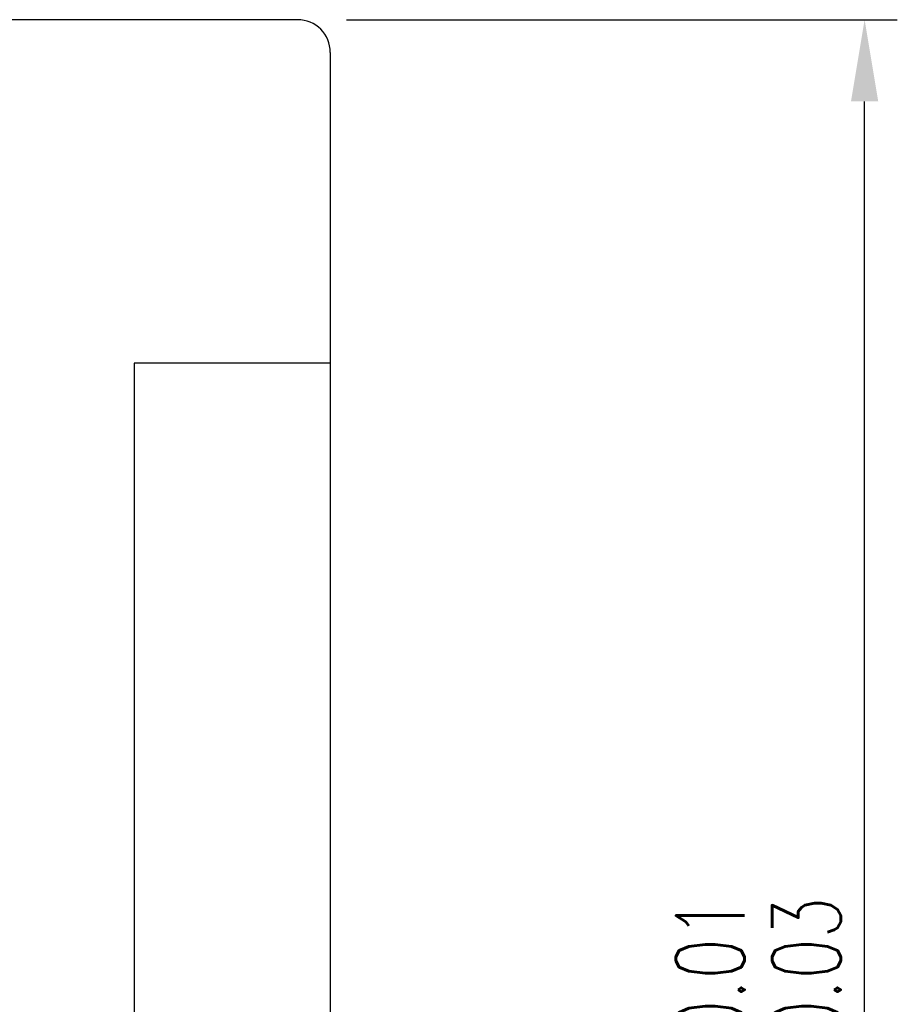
# Model space of a CAD drawing. Header units: inches. Extents: x -4 to 254, y 50 to 189.
# Tile 49 of 49: x 227 to 254, y 121 to 151. Entities that reach past the tile are written whole.
import ezdxf
from ezdxf.lldxf.tags import DXFTag

# ---------------------------------------------------------------- set-up
doc = ezdxf.new("R2010")
doc.units = ezdxf.units.IN
doc.header["$LTSCALE"] = 0.2
for name, color, linetype in [('DIM', 4, 'Continuous'), ('HID', 2, 'DASHED'), ('OUT', 3, 'Continuous')]:
    doc.layers.add(name, color=color, linetype=linetype)
doc.styles.add('DIM-7', font='SIMPLEX.shx', dxfattribs={"width": 0.7, "bigfont": 'chineset.shx'})
tags = doc.linetypes.add('DASHED', pattern=[25.72, 12.86, -12.86]).pattern_tags.tags
tags[6:7] = [DXFTag(74, 4), DXFTag(75, 0), DXFTag(340, '0'), DXFTag(46, 0.0), DXFTag(50, 0.0), DXFTag(44, 0.0), DXFTag(45, 0.0)]
tags[4:5] = [DXFTag(74, 4), DXFTag(75, 0), DXFTag(340, '0'), DXFTag(46, 0.0), DXFTag(50, 0.0), DXFTag(44, 0.0), DXFTag(45, 0.0)]
doc.dimstyles.new('CNS', dxfattribs={"dimtxt": 3.5, "dimasz": 2.5, "dimexe": 1, "dimexo": 1.5, "dimgap": 0.09, "dimtad": 0, "dimdsep": 46, "dimtxsty": 'DIM-7', "dimcen": 0.09, "dimclrd": 1, "dimclre": 1, "dimclrt": 4, "dimadec": 0, "dimazin": 0, "dimtfac": 1, "dimtix": 1, "dimtmove": 2, "dimatfit": 3, "dimfxl": 1, "dimtvp": 0.971429, "dimtolj": 1, "dimarcsym": 0})

# ---------------------------------------------------------------- blocks, each defined once
blk = doc.blocks.new('*D4')
at = {"layer": 'DEFPOINTS', "color": 0, "transparency": 16777216}
for p in [(235.65, 150.86), (252.985, 150.86), (235.65, 84.86)]:
    blk.add_point(p, dxfattribs=at)
at = {"layer": 'DIM', "color": 4, "lineweight": -2, "transparency": 16777216}
for p, q in [((237.15, 150.86), (253.985, 150.86)), ((252.985, 87.36), (252.985, 148.36)), ((237.15, 84.86), (253.985, 84.86))]:
    blk.add_line(p, q, dxfattribs=at)
at = {"layer": 'DIM', "color": 4, "transparency": 16777216}
for points in [[(252.568, 148.36), (253.401, 148.36), (252.985, 150.86)], [(252.568, 87.36), (253.401, 87.36), (252.985, 84.86)]]:
    blk.add_solid(points, dxfattribs=at)
at = {"layer": 'DIM', "color": 4, "transparency": 16777216, "insert": (249.735, 117.86), "char_height": 3.5, "attachment_point": 5, "rotation": 90, "style": 'DIM-7'}
blk.add_mtext('\\A1;%%c66{\\H2.100000;\\S-0.01^ -0.03;}', dxfattribs=at)

msp = doc.modelspace()

# ---------------------------------------------------------------- linework, layer by layer
at = {"layer": 'HID', "color": 0}
for p, q in [((236.65, 140.36), (230.65, 140.36)), ((230.65, 140.36), (230.65, 95.36))]:
    msp.add_line(p, q, dxfattribs=at)
at = {"layer": 'OUT', "color": 0}
for p, q in [((235.65, 150.86), (176.65, 150.86)), ((236.65, 149.86), (236.65, 85.86))]:
    msp.add_line(p, q, dxfattribs=at)
msp.add_arc((235.65, 149.86), 1, 0, 90, dxfattribs=at)

# ---------------------------------------------------------------- dimensions: what is measured, and where the dimension line sits
at = {"layer": 'DIM', "color": 0}
dim = msp.add_linear_dim(base=(252.985, 150.86), p1=(235.65, 84.86), p2=(235.65, 150.86), angle=90, text='%%c<>', dimstyle='CNS', override={"dimgap": 0.8, "dimtad": 1, "dimclrd": 4, "dimclre": 4, "dimadec": 2, "dimazin": 2, "dimtol": 1, "dimlim": 0, "dimtp": -0.01, "dimtm": 0.03, "dimtfac": 0.6, "dimtdec": 4, "dimtmove": 1}, dxfattribs=at)
dim.commit()
dim.dimension.update_dxf_attribs({"geometry": '*D4', "text_midpoint": (249.735, 117.86)})

doc.saveas('drawing.dxf')
